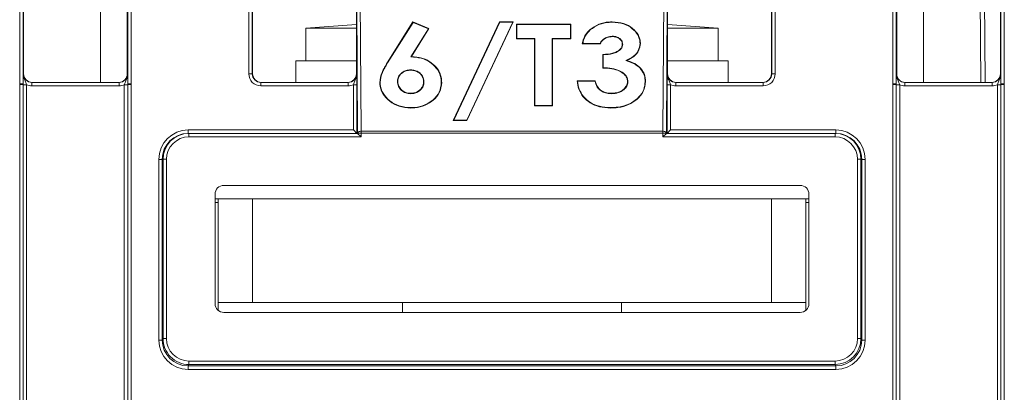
# Model space of a CAD drawing. Header units: millimetres. Extents: x 0 to 2100, y 0 to 1485.
# Tile 25 of 118: x 478 to 549, y 431 to 458. Entities that reach past the tile are written whole.
import ezdxf

# ---------------------------------------------------------------- set-up
doc = ezdxf.new("R2010")
doc.units = ezdxf.units.MM
doc.header["$LTSCALE"] = 5

msp = doc.modelspace()

# ---------------------------------------------------------------- linework, layer by layer
at = {"color": 7, "linetype": 'Continuous', "lineweight": 15}
for p, q in [((477.521, 453.506), (477.521, 460.328)), ((477.771, 460.325), (477.771, 453.504)), ((483.364, 453.603), (483.364, 460.165)), ((485.332, 453.504), (485.332, 460.325)), ((485.582, 460.328), (485.582, 453.506)), ((494.083, 454.23), (494.083, 460.328)), ((494.333, 460.325), (494.333, 454.228)), ((531.894, 454.228), (531.894, 460.325)), ((532.144, 460.328), (532.144, 454.23)), ((540.646, 453.506), (540.646, 460.328)), ((540.896, 460.325), (540.896, 453.504)), ((542.864, 460.165), (542.864, 453.603)), ((547.019, 453.603), (546.962, 460.165)), ((548.457, 453.504), (548.457, 460.325)), ((548.707, 460.328), (548.707, 453.506)), ((477.801, 459.54), (477.801, 454.228)), ((485.301, 459.54), (485.301, 454.228)), ((494.364, 459.54), (494.364, 454.228)), ((501.864, 454.228), (501.864, 459.54)), ((501.953, 449.93), (501.895, 459.397)), ((502.145, 459.543), (502.203, 450.075)), ((524.024, 450.075), (524.082, 459.543)), ((524.332, 459.397), (524.274, 449.93)), ((524.364, 459.54), (524.364, 454.228)), ((531.864, 454.228), (531.864, 459.54)), ((540.926, 454.228), (540.926, 459.54)), ((548.426, 454.228), (548.426, 459.54)), ((501.864, 457.805), (498.22, 457.528)), ((504.1, 455.026), (505.948, 457.983)), ((504.122, 455.011), (505.959, 457.949)), ((505.948, 457.983), (507.104, 457.506)), ((505.959, 457.949), (505.948, 457.983)), ((505.959, 457.949), (507.065, 457.492)), ((508.869, 450.844), (512.217, 457.983)), ((508.91, 450.869), (512.234, 457.955)), ((513.166, 457.955), (509.842, 450.869)), ((513.207, 457.983), (509.859, 450.844)), ((512.217, 457.983), (513.207, 457.983)), ((512.234, 457.955), (512.217, 457.983)), ((512.234, 457.955), (513.166, 457.955)), ((513.166, 457.955), (513.207, 457.983)), ((513.44, 457.831), (517.358, 457.831)), ((513.44, 456.767), (513.44, 457.831)), ((513.466, 457.803), (513.44, 457.831)), ((513.466, 457.803), (517.332, 457.803)), ((513.466, 456.793), (513.466, 457.803)), ((517.332, 457.803), (517.358, 457.831)), ((517.332, 457.803), (517.332, 456.793)), ((517.358, 457.831), (517.358, 456.767)), ((520.363, 457.955), (520.363, 457.983)), ((528.007, 457.528), (524.364, 457.805)), ((498.22, 457.528), (498.22, 455.178)), ((498.22, 457.528), (498.408, 457.528)), ((498.408, 457.528), (501.864, 457.528)), ((507.065, 457.492), (505.789, 455.45)), ((507.104, 457.506), (505.836, 455.476)), ((507.065, 457.492), (507.104, 457.506)), ((518.773, 457.411), (518.756, 457.432)), ((524.364, 457.528), (528.007, 457.528)), ((528.007, 455.178), (528.007, 457.528)), ((513.466, 456.793), (513.44, 456.767)), ((514.746, 456.767), (513.44, 456.767)), ((514.772, 456.793), (513.466, 456.793)), ((514.772, 456.793), (514.746, 456.767)), ((514.746, 451.907), (514.746, 456.767)), ((514.772, 451.932), (514.772, 456.793)), ((517.332, 456.793), (516.026, 456.793)), ((516.026, 456.793), (516.026, 451.932)), ((516.026, 456.793), (516.052, 456.767)), ((516.052, 456.767), (516.052, 451.907)), ((517.358, 456.767), (516.052, 456.767)), ((517.332, 456.793), (517.358, 456.767)), ((518.229, 456.413), (518.197, 456.388)), ((519.503, 456.388), (518.197, 456.388)), ((519.486, 456.413), (518.229, 456.413)), ((519.486, 456.413), (519.503, 456.388)), ((520.354, 456.945), (520.355, 456.919)), ((521.115, 456.361), (521.089, 456.362)), ((522.369, 456.429), (522.395, 456.429)), ((519.69, 454.641), (519.69, 455.628)), ((519.716, 455.603), (519.69, 455.628)), ((519.716, 454.666), (519.716, 455.603)), ((497.489, 455.178), (497.489, 453.603)), ((501.864, 455.178), (497.489, 455.178)), ((504.122, 455.011), (504.1, 455.026)), ((505.789, 455.45), (505.836, 455.476)), ((521.344, 455.181), (521.422, 455.188)), ((528.739, 455.178), (524.364, 455.178)), ((528.739, 453.603), (528.739, 455.178)), ((477.775, 454.228), (477.801, 454.228)), ((485.301, 454.228), (485.327, 454.228)), ((494.333, 454.228), (494.364, 454.228)), ((501.864, 454.228), (501.894, 454.228)), ((505.773, 454.514), (505.773, 454.489)), ((519.716, 454.666), (519.69, 454.641)), ((524.333, 454.228), (524.364, 454.228)), ((531.864, 454.228), (531.894, 454.228)), ((540.9, 454.228), (540.926, 454.228)), ((548.426, 454.228), (548.452, 454.228)), ((477.521, 453.446), (477.521, 453.506)), ((477.771, 453.504), (477.771, 453.444)), ((478.4, 453.355), (478.4, 453.603)), ((478.4, 453.603), (484.702, 453.603)), ((484.702, 453.355), (484.702, 453.603)), ((485.332, 453.444), (485.332, 453.504)), ((485.582, 453.506), (485.582, 453.446)), ((494.958, 453.355), (494.958, 453.603)), ((494.958, 453.603), (501.269, 453.603)), ((501.269, 453.355), (501.269, 453.603)), ((503.578, 453.607), (503.552, 453.608)), ((504.832, 453.659), (504.858, 453.66)), ((506.75, 453.659), (506.724, 453.66)), ((508.003, 453.598), (508.03, 453.599)), ((517.824, 453.73), (519.13, 453.73)), ((517.853, 453.703), (517.824, 453.73)), ((517.853, 453.703), (519.109, 453.703)), ((519.109, 453.703), (519.13, 453.73)), ((521.489, 453.683), (521.462, 453.683)), ((522.742, 453.672), (522.768, 453.673)), ((524.958, 453.603), (524.958, 453.355)), ((524.958, 453.603), (531.269, 453.603)), ((531.269, 453.603), (531.269, 453.355)), ((540.646, 453.446), (540.646, 453.506)), ((540.896, 453.504), (540.896, 453.444)), ((541.525, 453.355), (541.525, 453.603)), ((541.525, 453.603), (547.827, 453.603)), ((547.827, 453.355), (547.827, 453.603)), ((548.457, 453.444), (548.457, 453.504)), ((548.707, 453.506), (548.707, 453.446)), ((477.521, 429.452), (477.521, 453.446)), ((477.771, 453.444), (477.771, 429.45)), ((478.021, 453.441), (478.021, 429.448)), ((484.702, 453.355), (478.4, 453.355)), ((485.082, 429.448), (485.082, 453.441)), ((485.332, 429.45), (485.332, 453.444)), ((485.582, 453.446), (485.582, 429.452)), ((501.269, 453.355), (494.958, 453.355)), ((501.648, 450.166), (501.648, 453.441)), ((501.898, 453.444), (501.898, 449.919)), ((505.778, 452.791), (505.778, 452.818)), ((520.316, 452.791), (520.317, 452.818)), ((524.329, 449.919), (524.329, 453.444)), ((524.579, 453.441), (524.579, 450.166)), ((531.269, 453.355), (524.958, 453.355)), ((540.646, 429.452), (540.646, 453.446)), ((540.896, 453.444), (540.896, 429.45)), ((541.146, 453.441), (541.146, 429.448)), ((547.827, 453.355), (541.525, 453.355)), ((548.207, 429.448), (548.207, 453.441)), ((548.457, 429.45), (548.457, 453.444)), ((548.707, 453.446), (548.707, 429.452)), ((505.802, 451.781), (505.803, 451.755)), ((514.772, 451.932), (514.746, 451.907)), ((516.052, 451.907), (514.746, 451.907)), ((516.026, 451.932), (514.772, 451.932)), ((516.026, 451.932), (516.052, 451.907)), ((520.245, 451.781), (520.245, 451.755)), ((508.91, 450.869), (508.869, 450.844)), ((509.859, 450.844), (508.869, 450.844)), ((509.842, 450.869), (508.91, 450.869)), ((509.842, 450.869), (509.859, 450.844)), ((489.704, 450.166), (501.648, 450.166)), ((489.704, 450.166), (489.704, 449.919)), ((489.704, 449.919), (489.759, 449.919)), ((489.759, 449.919), (489.759, 449.669)), ((489.759, 449.919), (501.953, 449.919)), ((501.953, 449.919), (501.953, 449.93)), ((501.953, 449.93), (502.203, 449.93)), ((501.953, 449.919), (502.203, 449.669)), ((502.203, 450.075), (524.024, 450.075)), ((502.203, 450.075), (502.203, 449.93)), ((502.203, 449.93), (502.203, 449.669)), ((524.024, 449.93), (502.203, 449.93)), ((524.024, 450.075), (524.024, 449.93)), ((524.024, 449.669), (524.024, 449.93)), ((524.274, 449.93), (524.024, 449.93)), ((524.024, 449.669), (524.274, 449.919)), ((524.274, 449.93), (524.274, 449.919)), ((524.274, 449.919), (524.274, 449.919)), ((524.274, 449.919), (536.468, 449.919)), ((524.579, 450.166), (536.523, 450.166)), ((536.468, 449.669), (536.468, 449.919)), ((536.468, 449.919), (536.523, 449.919)), ((536.523, 449.919), (536.523, 450.166)), ((502.203, 449.669), (489.759, 449.669)), ((536.468, 449.669), (524.024, 449.669)), ((487.578, 434.972), (487.579, 448.042)), ((487.829, 448.044), (487.828, 434.974)), ((487.884, 448.044), (487.829, 448.044)), ((487.882, 435.081), (487.884, 448.044)), ((487.884, 448.044), (488.134, 448.044)), ((488.134, 448.044), (488.132, 435.081)), ((538.095, 435.081), (538.093, 448.044)), ((538.093, 448.044), (538.343, 448.044)), ((538.343, 448.044), (538.345, 435.081)), ((538.398, 448.044), (538.343, 448.044)), ((538.399, 434.974), (538.398, 448.044)), ((538.648, 448.042), (538.649, 434.972)), ((533.953, 446.155), (492.274, 446.155)), ((491.649, 445.53), (491.649, 437.601)), ((491.864, 445.178), (491.649, 445.178)), ((491.864, 444.928), (491.649, 444.928)), ((491.864, 437.678), (491.864, 445.178)), ((491.864, 445.178), (494.364, 445.178)), ((494.364, 445.178), (494.364, 437.678)), ((531.864, 445.178), (494.364, 445.178)), ((531.864, 437.678), (531.864, 445.178)), ((531.864, 445.178), (534.364, 445.178)), ((534.364, 445.178), (534.364, 437.678)), ((534.578, 445.178), (534.364, 445.178)), ((534.578, 444.928), (534.364, 444.928)), ((534.578, 437.601), (534.578, 445.53)), ((494.364, 437.678), (491.864, 437.678)), ((491.864, 437.13), (491.864, 437.678)), ((531.864, 437.678), (494.364, 437.678)), ((505.207, 437.678), (505.207, 436.976)), ((521.02, 436.976), (521.02, 437.678)), ((534.364, 437.678), (531.864, 437.678)), ((534.364, 437.13), (534.364, 437.678)), ((492.274, 436.976), (533.953, 436.976)), ((487.828, 434.974), (487.882, 435.081)), ((488.132, 435.081), (487.882, 435.081)), ((538.095, 435.081), (538.345, 435.081)), ((538.345, 435.081), (538.399, 434.974)), ((489.757, 433.206), (489.703, 433.099)), ((489.703, 433.099), (536.524, 433.099)), ((489.703, 433.099), (489.703, 432.847)), ((536.524, 432.847), (489.703, 432.847)), ((489.757, 433.456), (536.471, 433.456)), ((489.757, 433.456), (489.757, 433.206)), ((536.471, 433.206), (489.757, 433.206)), ((536.471, 433.456), (536.471, 433.206)), ((536.524, 433.099), (536.471, 433.206)), ((536.524, 433.099), (536.524, 432.847))]:
    msp.add_line(p, q, dxfattribs=at)
at = {"color": 8, "linetype": 'Continuous', "lineweight": 15}
msp.add_line((547.262, 460.165), (547.319, 453.603), dxfattribs=at)
at = {"color": 7, "linetype": 'Continuous', "lineweight": 15, "flags": 128}
for points in [[(501.953, 449.93), (501.958, 449.958), (501.973, 449.986), (501.996, 450.011), (502.027, 450.033), (502.065, 450.051), (502.108, 450.064), (502.154, 450.072), (502.203, 450.075)], [(524.024, 450.075), (524.073, 450.072), (524.119, 450.064), (524.162, 450.051), (524.2, 450.033), (524.231, 450.011), (524.255, 449.986), (524.269, 449.958), (524.274, 449.93)]]:
    msp.add_lwpolyline(points, dxfattribs=at)
at = {"color": 7, "linetype": 'Continuous', "lineweight": 15}
for centre, radius, start, end in [((494.145, 446.919), 7.311, 88.52467, 90.48406), ((532.082, 446.919), 7.311, 89.51594, 91.47533), ((477.582, 446.195), 7.311, 88.52467, 90.48406), ((485.52, 446.195), 7.311, 89.51594, 91.47533), ((540.707, 446.195), 7.311, 88.52467, 90.48406), ((548.645, 446.195), 7.311, 89.51594, 91.47533), ((477.582, 446.038), 7.408, 88.54048, 90.47395), ((477.959, 460.849), 7.408, 268.54048, 270.47395), ((485.143, 460.849), 7.408, 269.52605, 271.45952), ((485.52, 446.038), 7.408, 89.52605, 91.45952), ((501.71, 460.752), 7.311, 269.51594, 271.47533), ((524.517, 460.752), 7.311, 268.52467, 270.48406), ((540.707, 446.038), 7.408, 88.54048, 90.47395), ((541.084, 460.849), 7.408, 268.54048, 270.47395), ((548.268, 460.849), 7.408, 269.52605, 271.45952), ((548.645, 446.038), 7.408, 89.52605, 91.45952), ((487.642, 455.352), 7.311, 269.51158, 271.47097), ((538.586, 455.352), 7.311, 268.52903, 270.48842), ((487.641, 442.282), 7.311, 269.51158, 271.47097), ((538.587, 442.282), 7.311, 268.52903, 270.48842)]:
    msp.add_arc(centre, radius, start, end, dxfattribs=at)
for centre, major_axis, ratio, start_param, end_param in [((478.4, 454.228), (0.549, 0.3), 0.999873, 2.641898, 4.212618), ((478.426, 454.228), (0.532, 0.329), 0.999915, 2.588064, 4.158784), ((484.676, 454.228), (0.532, -0.329), 0.999915, 5.265994, 6.836714), ((484.702, 454.228), (0.549, -0.3), 0.999873, 5.21216, 6.78288), ((494.958, 454.23), (0.744, 0.46), 0.999915, 2.588064, 4.158784), ((494.958, 454.228), (0.549, 0.3), 0.999873, 2.641898, 4.212618), ((494.989, 454.228), (0.532, 0.329), 0.999915, 2.588064, 4.158784), ((501.239, 454.228), (0.532, -0.329), 0.999915, 5.265994, 6.836714), ((501.269, 454.228), (0.549, -0.3), 0.999873, 5.21216, 6.78288), ((524.958, 454.228), (0.549, 0.3), 0.999873, 2.641898, 4.212618), ((524.989, 454.228), (0.532, 0.329), 0.999915, 2.588064, 4.158784), ((531.239, 454.228), (0.532, -0.329), 0.999915, 5.265994, 6.836714), ((531.269, 454.23), (0.744, -0.46), 0.999915, 5.265994, 6.836714), ((531.269, 454.228), (0.549, -0.3), 0.999873, 5.21216, 6.78288), ((541.525, 454.228), (0.549, 0.3), 0.999873, 2.641898, 4.212618), ((547.801, 454.228), (0.532, -0.329), 0.999915, 5.265994, 6.836714), ((547.827, 454.228), (0.549, -0.3), 0.999873, 5.21216, 6.78288), ((478.4, 454.23), (0.744, 0.46), 0.999915, 3.710423, 4.158784), ((484.702, 454.23), (0.744, -0.46), 0.999915, 5.265994, 5.714355), ((501.269, 454.23), (0.744, -0.46), 0.999915, 5.265994, 5.714355), ((524.958, 454.23), (0.744, 0.46), 0.999915, 3.710423, 4.158784), ((541.525, 454.23), (0.744, 0.46), 0.999915, 3.710423, 4.158784), ((547.827, 454.23), (0.744, -0.46), 0.999915, 5.265994, 5.714355), ((489.704, 448.041), (1.808, -1.117), 0.999915, 2.124416, 3.69506), ((489.704, 448.044), (1.617, -0.949), 0.999901, 2.101449, 3.672093), ((489.759, 448.044), (1.875, 0), 0.999972, 1.570796, 3.14144), ((501.648, 450.169), (-0.25, 0.25), 0.004363, 1.57516, 3.137229), ((501.953, 449.669), (0, 0.25), 0.008727, 6.27446, 6.283186), ((524.579, 450.169), (0.25, 0.25), 0.004363, 3.145956, 4.708026), ((536.468, 448.044), (1.875, 0), 0.999972, 0.000152, 1.570796), ((536.523, 448.041), (1.808, 1.117), 0.999915, 5.729718, 7.300362), ((536.523, 448.044), (1.617, 0.949), 0.999901, 5.752685, 7.323329), ((489.759, 448.044), (-1.625, 0), 0.999962, 4.712389, 6.283033), ((536.468, 448.044), (1.625, 0), 0.999962, 0.000152, 1.570796), ((492.274, 445.53), (0.625, 0), 0.999962, 1.570796, 3.141593), ((533.953, 445.53), (-0.625, 0), 0.999962, 3.141593, 4.712389), ((492.274, 437.601), (0.28, 0.559), 0.99981, 2.034505, 3.605149), ((533.953, 437.601), (-0.28, 0.559), 0.99981, 2.678036, 4.24868), ((489.703, 434.972), (1.808, 1.117), 0.999915, 2.588003, 4.158799), ((489.703, 434.974), (1.484, 1.146), 0.99989, 2.48427, 4.055066), ((489.757, 435.081), (0.839, 1.677), 0.99986, 2.034413, 3.60521), ((489.757, 435.081), (-0.727, -1.454), 0.99981, 5.176006, 6.746802), ((536.47, 435.081), (0.727, -1.454), 0.99981, 5.819568, 7.390364), ((536.47, 435.081), (-0.839, 1.677), 0.99986, 2.677976, 4.248772), ((536.524, 434.974), (1.484, -1.146), 0.99989, 5.369712, 6.940508), ((536.524, 434.972), (1.808, -1.117), 0.999915, 5.265979, 6.836775)]:
    msp.add_ellipse(centre, major_axis=major_axis, ratio=ratio, start_param=start_param, end_param=end_param, dxfattribs=at)
for points, knots in [([(518.756, 457.432), (518.954, 457.573), (519.347, 457.853), (519.949, 457.974), (520.284, 457.981), (520.363, 457.983)], [0, 0, 0, 0, 0.436912, 0.865965, 1, 1, 1, 1]), ([(518.773, 457.411), (518.972, 457.552), (519.363, 457.83), (519.958, 457.947), (520.287, 457.954), (520.363, 457.955)], [0, 0, 0, 0, 0.441849, 0.869756, 1, 1, 1, 1]), ([(520.363, 457.983), (520.646, 457.961), (521.188, 457.919), (521.834, 457.548), (522.263, 457.082), (522.389, 456.681), (522.394, 456.465), (522.395, 456.429)], [0, 0, 0, 0, 0.271456, 0.521674, 0.7413, 0.95722, 1, 1, 1, 1]), ([(520.363, 457.955), (520.642, 457.934), (521.179, 457.892), (521.818, 457.525), (522.242, 457.065), (522.363, 456.672), (522.368, 456.462), (522.369, 456.429)], [0, 0, 0, 0, 0.272428, 0.524014, 0.744208, 0.959723, 1, 1, 1, 1]), ([(518.197, 456.388), (518.224, 456.516), (518.272, 456.739), (518.439, 457.103), (518.634, 457.306), (518.756, 457.432)], [0, 0, 0, 0, 0.336148, 0.587519, 1, 1, 1, 1]), ([(518.229, 456.413), (518.254, 456.529), (518.301, 456.739), (518.461, 457.088), (518.654, 457.287), (518.773, 457.411)], [0, 0, 0, 0, 0.319017, 0.577504, 1, 1, 1, 1]), ([(520.354, 456.945), (520.238, 456.934), (520.011, 456.913), (519.732, 456.752), (519.56, 456.577), (519.505, 456.454), (519.486, 456.413)], [0, 0, 0, 0, 0.2989712, 0.584599, 0.8605818, 1, 1, 1, 1]), ([(520.355, 456.919), (520.261, 456.913), (520.053, 456.897), (519.787, 456.76), (519.592, 456.581), (519.53, 456.446), (519.503, 456.388)], [0, 0, 0, 0, 0.243974, 0.539747, 0.800796, 1, 1, 1, 1]), ([(519.69, 455.628), (519.92, 455.644), (520.268, 455.668), (520.707, 455.817), (520.945, 455.998), (521.072, 456.193), (521.084, 456.31), (521.089, 456.362)], [0, 0, 0, 0, 0.374515, 0.569144, 0.765241, 0.896294, 1, 1, 1, 1]), ([(519.716, 455.603), (519.946, 455.619), (520.297, 455.645), (520.735, 455.801), (520.974, 455.989), (521.099, 456.189), (521.11, 456.309), (521.115, 456.361)], [0, 0, 0, 0, 0.3706713, 0.565774, 0.7622626, 0.8974223, 1, 1, 1, 1]), ([(521.115, 456.361), (521.107, 456.437), (521.091, 456.574), (520.959, 456.747), (520.782, 456.868), (520.571, 456.936), (520.423, 456.942), (520.354, 456.945)], [0, 0, 0, 0, 0.237221, 0.430299, 0.623147, 0.823699, 1, 1, 1, 1]), ([(521.089, 456.362), (521.077, 456.448), (521.058, 456.593), (520.904, 456.761), (520.722, 456.866), (520.529, 456.914), (520.404, 456.918), (520.355, 456.919)], [0, 0, 0, 0, 0.278322, 0.471664, 0.664655, 0.868652, 1, 1, 1, 1]), ([(522.369, 456.429), (522.345, 456.253), (522.299, 455.911), (521.917, 455.458), (521.542, 455.277), (521.344, 455.181)], [0, 0, 0, 0, 0.331358, 0.645658, 1, 1, 1, 1]), ([(522.395, 456.429), (522.371, 456.249), (522.323, 455.899), (521.949, 455.455), (521.596, 455.277), (521.422, 455.188)], [0, 0, 0, 0, 0.348051, 0.67635, 1, 1, 1, 1]), ([(503.552, 453.608), (503.587, 453.855), (503.641, 454.228), (503.899, 454.684), (504.033, 454.912), (504.1, 455.026)], [0, 0, 0, 0, 0.4941, 0.746705, 1, 1, 1, 1]), ([(503.578, 453.607), (503.613, 453.85), (503.666, 454.219), (503.922, 454.671), (504.056, 454.897), (504.122, 455.011)], [0, 0, 0, 0, 0.491228, 0.745268, 1, 1, 1, 1]), ([(505.789, 455.45), (506.048, 455.435), (506.544, 455.405), (507.188, 455.094), (507.692, 454.645), (507.97, 454.115), (507.994, 453.747), (508.003, 453.598)], [0, 0, 0, 0, 0.2170978, 0.4173813, 0.6166524, 0.8454381, 1, 1, 1, 1]), ([(505.836, 455.476), (506.095, 455.457), (506.618, 455.418), (507.274, 455.07), (507.77, 454.588), (508.004, 454.07), (508.023, 453.726), (508.03, 453.599)], [0, 0, 0, 0, 0.217726, 0.440864, 0.641799, 0.867947, 1, 1, 1, 1]), ([(521.344, 455.181), (521.597, 455.1), (522.038, 454.96), (522.482, 454.539), (522.712, 454.109), (522.733, 453.81), (522.742, 453.672)], [0, 0, 0, 0, 0.32123, 0.559665, 0.797517, 1, 1, 1, 1]), ([(521.422, 455.188), (521.619, 455.123), (522.004, 454.997), (522.442, 454.632), (522.724, 454.179), (522.753, 453.844), (522.768, 453.673)], [0, 0, 0, 0, 0.25656, 0.501451, 0.745937, 1, 1, 1, 1]), ([(477.771, 453.504), (477.771, 453.568), (477.771, 453.732), (477.772, 453.956), (477.774, 454.116), (477.775, 454.203), (477.775, 454.227), (477.775, 454.228)], [0, 0, 0, 0, 0.217183, 0.553026, 0.876986, 0.994449, 1, 1, 1, 1]), ([(477.775, 454.228), (477.775, 454.226), (477.775, 454.186), (477.784, 454.049), (477.847, 453.839), (477.951, 453.631), (478, 453.496), (478.021, 453.441)], [0, 0, 0, 0, 0.006601, 0.146171, 0.501239, 0.799231, 1, 1, 1, 1]), ([(485.082, 453.441), (485.102, 453.496), (485.151, 453.631), (485.255, 453.839), (485.318, 454.049), (485.327, 454.186), (485.327, 454.226), (485.327, 454.228)], [0, 0, 0, 0, 0.200769, 0.498761, 0.853829, 0.993399, 1, 1, 1, 1]), ([(485.327, 454.228), (485.327, 454.227), (485.327, 454.203), (485.328, 454.116), (485.33, 453.956), (485.331, 453.732), (485.331, 453.568), (485.332, 453.504)], [0, 0, 0, 0, 0.005551, 0.123014, 0.446974, 0.782817, 1, 1, 1, 1]), ([(501.648, 453.441), (501.668, 453.496), (501.718, 453.631), (501.822, 453.839), (501.885, 454.049), (501.894, 454.186), (501.894, 454.226), (501.894, 454.228)], [0, 0, 0, 0, 0.200769, 0.498761, 0.853829, 0.993399, 1, 1, 1, 1]), ([(501.894, 454.228), (501.894, 454.227), (501.894, 454.203), (501.895, 454.116), (501.897, 453.956), (501.898, 453.715), (501.898, 453.529), (501.898, 453.444)], [0, 0, 0, 0, 0.005208, 0.115431, 0.419419, 0.734558, 1, 1, 1, 1]), ([(505.773, 454.514), (505.67, 454.507), (505.451, 454.492), (505.173, 454.346), (504.963, 454.137), (504.846, 453.901), (504.836, 453.733), (504.832, 453.659)], [0, 0, 0, 0, 0.19508, 0.416337, 0.60851, 0.824824, 1, 1, 1, 1]), ([(505.773, 454.489), (505.67, 454.482), (505.454, 454.467), (505.183, 454.322), (504.981, 454.117), (504.871, 453.889), (504.862, 453.729), (504.858, 453.66)], [0, 0, 0, 0, 0.201082, 0.422005, 0.615254, 0.831992, 1, 1, 1, 1]), ([(506.75, 453.659), (506.731, 453.798), (506.7, 454.031), (506.462, 454.3), (506.187, 454.461), (505.939, 454.509), (505.804, 454.514), (505.773, 454.514)], [0, 0, 0, 0, 0.317758, 0.531171, 0.745189, 0.942439, 1, 1, 1, 1]), ([(506.724, 453.66), (506.706, 453.793), (506.677, 454.016), (506.45, 454.277), (506.184, 454.435), (505.94, 454.484), (505.806, 454.488), (505.773, 454.489)], [0, 0, 0, 0, 0.311927, 0.525254, 0.739129, 0.93676, 1, 1, 1, 1]), ([(521.462, 453.683), (521.452, 453.771), (521.431, 453.957), (521.222, 454.225), (520.852, 454.465), (520.312, 454.616), (519.902, 454.633), (519.69, 454.641)], [0, 0, 0, 0, 0.136185, 0.288889, 0.479509, 0.730205, 1, 1, 1, 1]), ([(521.489, 453.683), (521.479, 453.77), (521.457, 453.961), (521.248, 454.237), (520.871, 454.485), (520.332, 454.638), (519.924, 454.657), (519.716, 454.666)], [0, 0, 0, 0, 0.1349673, 0.2937695, 0.4863155, 0.7375468, 1, 1, 1, 1]), ([(524.329, 453.444), (524.329, 453.529), (524.329, 453.715), (524.33, 453.956), (524.332, 454.116), (524.333, 454.203), (524.333, 454.227), (524.333, 454.228)], [0, 0, 0, 0, 0.265442, 0.580581, 0.884569, 0.994792, 1, 1, 1, 1]), ([(524.333, 454.228), (524.333, 454.226), (524.333, 454.186), (524.342, 454.049), (524.405, 453.839), (524.509, 453.631), (524.559, 453.496), (524.579, 453.441)], [0, 0, 0, 0, 0.006601, 0.146171, 0.501239, 0.799231, 1, 1, 1, 1]), ([(540.896, 453.504), (540.896, 453.568), (540.896, 453.732), (540.897, 453.956), (540.899, 454.116), (540.9, 454.203), (540.9, 454.227), (540.9, 454.228)], [0, 0, 0, 0, 0.217183, 0.553026, 0.876986, 0.994449, 1, 1, 1, 1]), ([(540.9, 454.228), (540.9, 454.226), (540.9, 454.186), (540.909, 454.049), (540.972, 453.839), (541.076, 453.631), (541.125, 453.496), (541.146, 453.441)], [0, 0, 0, 0, 0.006601, 0.146171, 0.501239, 0.799231, 1, 1, 1, 1]), ([(541.546, 453.603), (541.466, 453.612), (541.304, 453.632), (541.099, 453.775), (540.954, 453.982), (540.935, 454.146), (540.926, 454.228)], [0, 0, 0, 0, 0.245899, 0.497266, 0.748633, 1, 1, 1, 1]), ([(548.207, 453.441), (548.227, 453.496), (548.276, 453.631), (548.38, 453.839), (548.443, 454.049), (548.452, 454.186), (548.452, 454.226), (548.452, 454.228)], [0, 0, 0, 0, 0.200769, 0.498761, 0.853829, 0.993399, 1, 1, 1, 1]), ([(548.452, 454.228), (548.452, 454.227), (548.452, 454.203), (548.453, 454.116), (548.455, 453.956), (548.456, 453.732), (548.456, 453.568), (548.457, 453.504)], [0, 0, 0, 0, 0.005551, 0.123014, 0.446974, 0.782817, 1, 1, 1, 1]), ([(505.803, 451.755), (505.512, 451.777), (504.947, 451.821), (504.233, 452.234), (503.726, 452.788), (503.561, 453.292), (503.553, 453.563), (503.552, 453.608)], [0, 0, 0, 0, 0.2435322, 0.4738629, 0.7166056, 0.9539585, 1, 1, 1, 1]), ([(505.802, 451.781), (505.515, 451.802), (504.955, 451.845), (504.249, 452.254), (503.748, 452.802), (503.587, 453.298), (503.58, 453.565), (503.578, 453.607)], [0, 0, 0, 0, 0.244112, 0.475326, 0.718278, 0.955657, 1, 1, 1, 1]), ([(504.832, 453.659), (504.844, 453.543), (504.869, 453.309), (505.105, 453.027), (505.415, 452.827), (505.658, 452.803), (505.778, 452.791)], [0, 0, 0, 0, 0.268856, 0.541482, 0.774719, 1, 1, 1, 1]), ([(504.858, 453.66), (504.87, 453.547), (504.894, 453.32), (505.124, 453.047), (505.426, 452.853), (505.662, 452.83), (505.778, 452.818)], [0, 0, 0, 0, 0.268797, 0.541384, 0.774547, 1, 1, 1, 1]), ([(505.778, 452.818), (505.883, 452.826), (506.091, 452.841), (506.361, 452.977), (506.579, 453.171), (506.707, 453.411), (506.718, 453.583), (506.724, 453.66)], [0, 0, 0, 0, 0.201004, 0.3978887, 0.593611, 0.8194182, 1, 1, 1, 1]), ([(505.778, 452.791), (505.883, 452.799), (506.093, 452.813), (506.369, 452.949), (506.595, 453.146), (506.731, 453.396), (506.744, 453.577), (506.75, 453.659)], [0, 0, 0, 0, 0.195154, 0.390716, 0.58512, 0.81142, 1, 1, 1, 1]), ([(508.003, 453.598), (507.976, 453.363), (507.922, 452.901), (507.451, 452.34), (506.835, 451.943), (506.248, 451.792), (505.896, 451.783), (505.802, 451.781)], [0, 0, 0, 0, 0.247339, 0.484796, 0.695895, 0.918819, 1, 1, 1, 1]), ([(508.03, 453.599), (508.001, 453.359), (507.946, 452.889), (507.466, 452.318), (506.84, 451.917), (506.248, 451.766), (505.895, 451.758), (505.803, 451.755)], [0, 0, 0, 0, 0.249092, 0.487191, 0.698886, 0.92105, 1, 1, 1, 1]), ([(520.245, 451.755), (519.969, 451.771), (519.446, 451.802), (518.749, 452.097), (518.234, 452.541), (517.908, 453.107), (517.852, 453.52), (517.824, 453.73)], [0, 0, 0, 0, 0.216196, 0.408483, 0.60065, 0.797525, 1, 1, 1, 1]), ([(520.245, 451.781), (519.968, 451.797), (519.448, 451.827), (518.758, 452.122), (518.25, 452.563), (517.937, 453.112), (517.881, 453.508), (517.853, 453.703)], [0, 0, 0, 0, 0.220747, 0.414938, 0.609004, 0.807515, 1, 1, 1, 1]), ([(519.109, 453.703), (519.151, 453.555), (519.22, 453.31), (519.479, 453.026), (519.788, 452.858), (520.084, 452.799), (520.262, 452.793), (520.316, 452.791)], [0, 0, 0, 0, 0.305022, 0.504818, 0.704546, 0.909537, 1, 1, 1, 1]), ([(519.13, 453.73), (519.17, 453.582), (519.235, 453.339), (519.485, 453.055), (519.785, 452.888), (520.079, 452.826), (520.258, 452.82), (520.317, 452.818)], [0, 0, 0, 0, 0.306865, 0.50355, 0.700227, 0.902396, 1, 1, 1, 1]), ([(522.768, 453.673), (522.739, 453.43), (522.682, 452.953), (522.19, 452.375), (521.548, 451.967), (520.87, 451.777), (520.423, 451.761), (520.245, 451.755)], [0, 0, 0, 0, 0.23111, 0.453302, 0.650715, 0.86137, 1, 1, 1, 1]), ([(522.742, 453.672), (522.723, 453.474), (522.684, 453.077), (522.322, 452.544), (521.771, 452.108), (521.049, 451.822), (520.508, 451.794), (520.245, 451.781)], [0, 0, 0, 0, 0.1907402, 0.3831246, 0.5746692, 0.7931395, 1, 1, 1, 1]), ([(520.316, 452.791), (520.488, 452.805), (520.813, 452.83), (521.194, 453.052), (521.424, 453.325), (521.486, 453.547), (521.488, 453.664), (521.489, 453.683)], [0, 0, 0, 0, 0.2857076, 0.5413526, 0.7577721, 0.9601464, 1, 1, 1, 1]), ([(520.317, 452.818), (520.485, 452.831), (520.78, 452.854), (521.137, 453.048), (521.369, 453.286), (521.457, 453.516), (521.461, 453.647), (521.462, 453.683)], [0, 0, 0, 0, 0.287271, 0.503938, 0.720476, 0.923155, 1, 1, 1, 1])]:
    msp.add_open_spline(points, degree=3, knots=knots, dxfattribs=at)

doc.saveas('drawing.dxf')
